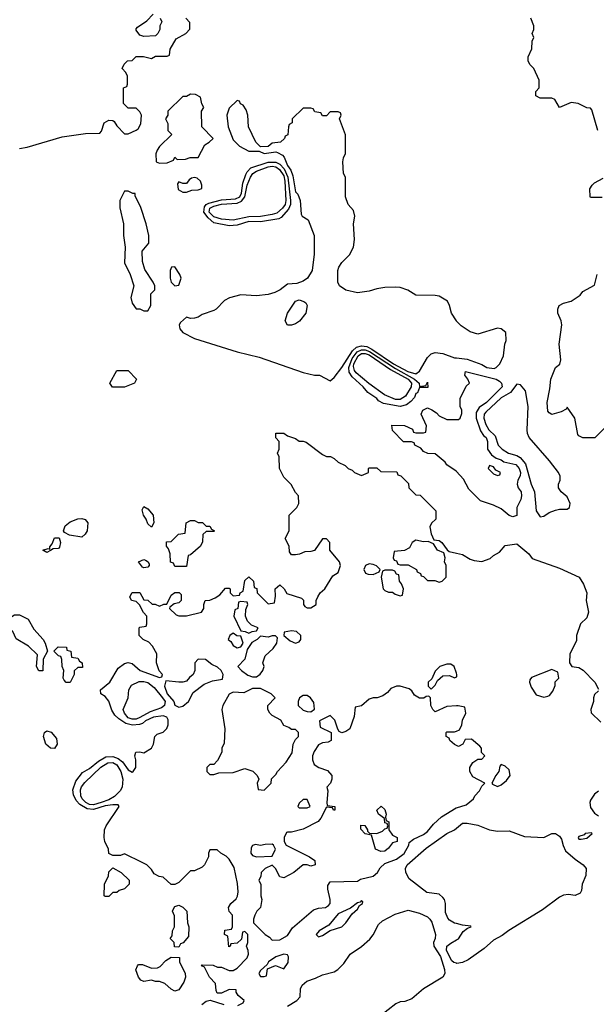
# Model space of a CAD drawing. Header units: inches. Extents: x 2792272 to 2951639, y 860504 to 1033803.
# Tile 18 of 209: x 2927751 to 2930719, y 892631 to 897701. Entities that reach past the tile are written whole.
import ezdxf

# ---------------------------------------------------------------- set-up
doc = ezdxf.new("R2010")
doc.units = ezdxf.units.IN
doc.header["$MEASUREMENT"] = 0
doc.layers.add('C9829', color=7, linetype='Continuous')
doc.layers.add('C9839', color=7, linetype='Continuous')

msp = doc.modelspace()

# ---------------------------------------------------------------- linework, layer by layer
at = {"layer": 'C9829', "color": 4}
for points, elevation in [([(2927750, 897038), (2927790, 897044.7), (2927970, 897097.3), (2928090, 897115.5), (2928163.1, 897116.9), (2928172.5, 897127.5), (2928185.2, 897170), (2928210, 897184.7), (2928230, 897182), (2928236.9, 897176.9), (2928250, 897154), (2928290, 897114), (2928310, 897114), (2928350, 897132), (2928360.4, 897139.6), (2928374.6, 897165.4), (2928378, 897210), (2928370, 897226), (2928350, 897246), (2928310, 897246), (2928286, 897270), (2928286, 897350), (2928302, 897358), (2928306, 897370), (2928306, 897410), (2928298, 897430), (2928278, 897450), (2928288.4, 897471.6), (2928306, 897490), (2928330, 897492), (2928350, 897511.3), (2928388.4, 897511.6), (2928430, 897502), (2928450, 897514), (2928510, 897514), (2928522, 897518), (2928526, 897550), (2928556.4, 897603.6), (2928606, 897630), (2928627.3, 897652.7), (2928627.3, 897687.3), (2928606, 897710)], 12), ([(2928474, 897710), (2928482, 897690), (2928472, 897670), (2928472, 897650), (2928462, 897630), (2928450, 897618), (2928390, 897615.3), (2928370, 897622), (2928350, 897648), (2928350, 897654), (2928356.4, 897663.6), (2928404.7, 897695.3), (2928438, 897730)], 12), ([(2930000, 896149), (2929999, 896150), (2929974, 896190), (2929964, 896230), (2929952.5, 896252.5), (2929910, 896277.2), (2929890, 896281.2), (2929790, 896282), (2929749.1, 896309.1), (2929710, 896322), (2929684.7, 896324.7), (2929630, 896322.7), (2929590, 896316), (2929550, 896302.7), (2929490, 896294), (2929430, 896308.7), (2929398, 896330), (2929388.7, 896350), (2929388.7, 896410), (2929393.6, 896426.4), (2929409.3, 896450.7), (2929448.7, 896490), (2929468.7, 896530), (2929474, 896570), (2929469.2, 896650), (2929476, 896690), (2929470, 896718), (2929442, 896750), (2929428, 896790), (2929428, 896890), (2929418, 896910), (2929415.3, 896970), (2929418, 896990), (2929428.4, 897011.6), (2929428.4, 897108.4), (2929398, 897190), (2929406, 897210), (2929402, 897222), (2929390, 897226), (2929350, 897226), (2929330, 897206), (2929310, 897206), (2929302, 897222), (2929270, 897226), (2929262, 897242), (2929250, 897246), (2929210, 897246), (2929154, 897190), (2929154, 897170), (2929138, 897162), (2929134, 897150), (2929131.3, 897108.7), (2929118, 897102), (2929114, 897090), (2929094, 897070), (2929050, 897066), (2929030, 897048), (2928990, 897046), (2928966, 897070), (2928928, 897150), (2928926, 897210), (2928916.4, 897236.4), (2928902, 897262), (2928887.3, 897267.3), (2928882, 897282), (2928870, 897286), (2928830, 897246), (2928818, 897210), (2928824.7, 897150), (2928850, 897082), (2928882, 897050), (2928930, 897024.7), (2928983.6, 897023.6), (2929010, 897012), (2929070, 897021), (2929078, 897018), (2929103.8, 897003.8), (2929112.7, 896992.7), (2929130, 896950.8), (2929147.2, 896927.2), (2929157.6, 896897.6), (2929170, 896814.8), (2929182.5, 896802.5), (2929194.8, 896770), (2929200.7, 896700.7), (2929204.7, 896690), (2929236, 896670), (2929266, 896590), (2929266.4, 896493.6), (2929256, 896410), (2929232, 896370), (2929210, 896355.3), (2929176.9, 896343.1), (2929130, 896339), (2929092, 896310), (2929063.5, 896296.5), (2929030, 896286), (2928970, 896279), (2928890, 896284), (2928831.1, 896268.9), (2928805.4, 896254.6), (2928762, 896210), (2928750, 896204), (2928690, 896184), (2928670, 896169.2), (2928650, 896164), (2928630, 896162), (2928610, 896168.7), (2928578, 896142), (2928571, 896130), (2928574.8, 896110), (2928591, 896090), (2928650, 896060.4), (2928870, 895990.4), (2928983.7, 895963.7), (2929210, 895884), (2929268.9, 895871.1), (2929294, 895870), (2929350, 895842), (2929370, 895858), (2929410, 895910.5), (2929464.4, 895995.6), (2929485.4, 896014.6), (2929510, 896022.5), (2929538.2, 896018.2), (2929564.6, 896004.6), (2929676.1, 895930), (2929749.1, 895890), (2929790, 895877.2), (2929810, 895892.2), (2929850, 895961.1), (2929870, 895980.3), (2929890, 895987.8), (2929930, 895982.3), (2929990, 895960.3), (2930000, 895959.3)], 12), ([(2930000, 895374.2), (2929997.2, 895377.2), (2929950, 895408.7), (2929942, 895422), (2929890, 895466), (2929852.7, 895467.3), (2929830, 895478), (2929815.3, 895495.3), (2929786, 895510), (2929782, 895522), (2929767.3, 895527.3), (2929727.3, 895527.3), (2929670, 895586), (2929667.3, 895612.7), (2929731.6, 895611.6), (2929772.7, 895592.7), (2929778, 895578), (2929790, 895574), (2929830, 895574), (2929842, 895578), (2929846, 895610), (2929818, 895670), (2929826, 895690), (2929850, 895702), (2929872.7, 895692.7), (2929896.9, 895676.9), (2929910, 895662), (2929950, 895642), (2930000, 895642)], 8), ([(2928874.6, 892625.4), (2928902, 892638), (2928906, 892650), (2928876.4, 892676.4), (2928866, 892694), (2928866, 892706), (2928830, 892708), (2928790, 892688), (2928768, 892688), (2928762, 892702), (2928759, 892739), (2928728, 892770), (2928702, 892822), (2928686, 892830), (2928690, 892834), (2928747.3, 892832.7), (2928770, 892822), (2928790, 892822), (2928830, 892804.7), (2928850, 892806), (2928870, 892818), (2928922, 892870), (2928928, 892890), (2928927.3, 892907.3), (2928918, 892930), (2928926, 892950), (2928926, 892990), (2928910, 893006), (2928898, 893002), (2928892.7, 892967.3), (2928870, 892946), (2928838, 892942), (2928834, 892930), (2928827.3, 892927.3), (2928822, 892982), (2928806, 892990), (2928807.3, 893012.7), (2928842, 893018), (2928846, 893030), (2928846, 893090), (2928828.4, 893108.4), (2928826, 893130), (2928838, 893150), (2928865.6, 893174.4), (2928872.7, 893187.3), (2928876, 893210), (2928872.5, 893252.5), (2928855.5, 893335.5), (2928830, 893378), (2928814.6, 893394.6), (2928786, 893410), (2928767.3, 893427.3), (2928730, 893426), (2928722, 893410), (2928722, 893390), (2928702, 893350), (2928690, 893338), (2928650, 893318), (2928630, 893318), (2928570, 893258), (2928550, 893248.7), (2928530, 893248), (2928490, 893286), (2928468.4, 893288.4), (2928443.1, 893303.1), (2928430, 893326), (2928406, 893350), (2928382, 893362), (2928290, 893406), (2928270, 893398), (2928230, 893398), (2928210, 893408), (2928208.7, 893430), (2928189.4, 893469.4), (2928185.2, 893490), (2928187, 893530), (2928195.1, 893550), (2928262, 893650), (2928258, 893658), (2928230, 893658.9), (2928190, 893652.5), (2928130, 893633.6), (2928097.9, 893637.9), (2928060.2, 893660.2), (2928040.8, 893680.8), (2928027, 893710), (2928024.2, 893735.8), (2928039.7, 893780.3), (2928074.5, 893825.5), (2928110, 893845.7), (2928156.1, 893883.9), (2928194.7, 893905.3), (2928230, 893907.7), (2928257.7, 893897.7), (2928279.3, 893879.3), (2928310, 893838), (2928330, 893826.8), (2928335.3, 893830), (2928349.2, 893850.8), (2928349.3, 893889.3), (2928344, 893910), (2928348, 893930), (2928368.7, 893931.3), (2928390, 893926), (2928428.7, 893950), (2928439, 893970), (2928446, 894010), (2928458, 894022), (2928490, 894032), (2928508.9, 894051.1), (2928515.3, 894070), (2928515.3, 894095.3), (2928508.7, 894110), (2928490, 894117), (2928438.8, 894110), (2928399.1, 894090), (2928383.4, 894076.6), (2928367.7, 894072.3), (2928332.2, 894067.8), (2928297.2, 894077.2), (2928261, 894101), (2928240.6, 894120.6), (2928224.9, 894144.9), (2928210, 894192.3), (2928190, 894216), (2928168, 894230), (2928166, 894250), (2928215.1, 894290), (2928257.8, 894362.2), (2928290, 894385.3), (2928310, 894390.6), (2928330, 894386), (2928371, 894350), (2928470, 894314), (2928482, 894318), (2928486, 894330), (2928468.7, 894348.7), (2928455.3, 894390), (2928456.4, 894436.4), (2928435.3, 894475.3), (2928415.3, 894495.3), (2928386, 894510), (2928366, 894530), (2928366, 894570), (2928370, 894574), (2928402, 894578), (2928406, 894590), (2928406, 894630), (2928388.4, 894648.4), (2928368.4, 894688.4), (2928350, 894706), (2928326, 894710), (2928318, 894730), (2928329, 894751), (2928370, 894752), (2928390, 894714), (2928410, 894712), (2928432, 894692), (2928448, 894692), (2928470, 894682), (2928492, 894692), (2928508, 894692), (2928530, 894738), (2928550, 894751.3), (2928571.6, 894751.6), (2928582, 894742), (2928582, 894710), (2928570, 894698), (2928546, 894694), (2928523.6, 894676.4), (2928522, 894670), (2928556.9, 894636.9), (2928570, 894631.3), (2928610, 894632), (2928686, 894650), (2928698, 894670), (2928698, 894690), (2928706, 894710), (2928730, 894712), (2928756.4, 894723.6), (2928780.4, 894739.6), (2928810, 894774), (2928830, 894774), (2928834, 894770), (2928834, 894750), (2928850, 894734), (2928882, 894738), (2928886, 894750), (2928902, 894758), (2928910, 894814), (2928930, 894832), (2928954, 894810), (2928958, 894778), (2928971.6, 894771.6), (2928974, 894750), (2929030, 894694), (2929062, 894698), (2929067.3, 894732.7), (2929066, 894770), (2929090, 894792), (2929112, 894770), (2929126, 894746), (2929202, 894722), (2929211.6, 894711.6), (2929212, 894690), (2929219.6, 894679.6), (2929230, 894672), (2929250, 894672), (2929278, 894690), (2929278, 894710), (2929286, 894730), (2929298, 894750), (2929322, 894770), (2929362.7, 894837.3), (2929390, 894854), (2929402, 894890), (2929398, 894910), (2929348, 894970), (2929348, 895010), (2929330, 895028), (2929310, 895028), (2929268.4, 894968.4), (2929250, 894962), (2929219.6, 894960.4), (2929191.6, 894948.4), (2929170, 894946), (2929150, 894946), (2929140.4, 894960.4), (2929138, 894990), (2929118, 895030), (2929138, 895070), (2929138, 895150), (2929178, 895190), (2929188, 895210), (2929186, 895250), (2929170, 895266), (2929148.4, 895308.4), (2929110, 895346), (2929088, 895390), (2929086, 895450), (2929078, 895470), (2929086, 895490), (2929086, 895530), (2929068.7, 895548.7), (2929070, 895572), (2929110, 895571.3), (2929130, 895558), (2929170, 895544.7), (2929190, 895531), (2929210, 895531), (2929225.5, 895525.5), (2929310, 895462), (2929330, 895452), (2929351.6, 895451.6), (2929370, 895442), (2929390, 895422), (2929426, 895406), (2929442, 895390), (2929462, 895382), (2929474, 895370), (2929510, 895354), (2929546, 895370), (2929546, 895390), (2929550, 895394), (2929590, 895394), (2929610, 895374), (2929692.7, 895372.7), (2929698, 895358), (2929712.7, 895352.7), (2929752.7, 895312.7), (2929754, 895290), (2929790, 895254), (2929812.7, 895252.7), (2929892.7, 895172.7), (2929894, 895130), (2929871.6, 895108.4), (2929862, 895090), (2929870, 895054), (2929883.6, 895023.6), (2929910, 895018.8), (2929924.7, 895010), (2929950.8, 894970.8), (2929962, 894962), (2930000, 894954.2)], 8), ([(2930000, 894335.7), (2929988, 894370), (2929970, 894382), (2929950, 894382), (2929914, 894370), (2929890, 894346), (2929872.7, 894307.3), (2929854, 894290), (2929854, 894270), (2929870, 894254), (2929890, 894274), (2929902, 894298), (2929930, 894322), (2929963.6, 894323.6), (2929990, 894312), (2930000, 894317)], 8), ([(2930000, 894167.8), (2929950, 894164), (2929890, 894138), (2929878, 894150), (2929868, 894170), (2929866, 894210), (2929858, 894218), (2929843.6, 894216.4), (2929832, 894208), (2929810, 894208), (2929783.1, 894223.1), (2929770, 894246), (2929756.4, 894256.4), (2929710, 894268.7), (2929690, 894268.7), (2929662, 894258), (2929643.6, 894236.4), (2929619.6, 894220.4), (2929591.1, 894208.9), (2929570, 894208.7), (2929550, 894202), (2929510, 894168), (2929478, 894162), (2929472.7, 894112.7), (2929451.3, 894050), (2929430, 894035.3), (2929408.7, 894028.7), (2929396.4, 894036.4), (2929388, 894048), (2929373.6, 894093.6), (2929350, 894118), (2929294, 894090), (2929298, 894058), (2929354, 894030), (2929354, 893990), (2929339.6, 893980.4), (2929310, 893978), (2929290, 893968), (2929266.8, 893933.2), (2929258, 893910), (2929258, 893890), (2929266.8, 893866.8), (2929290.9, 893850.9), (2929335.3, 893835.3), (2929358, 893810), (2929358, 893790), (2929351.3, 893770), (2929332, 893750), (2929338, 893730), (2929332, 893670), (2929334, 893654), (2929374, 893650), (2929374, 893630), (2929366, 893630), (2929362, 893642), (2929330, 893646), (2929301, 893590), (2929287.1, 893572.9), (2929210, 893533.2), (2929150, 893518), (2929130, 893518), (2929124.7, 893515.3), (2929112, 893490), (2929112, 893470), (2929122, 893450), (2929242, 893390), (2929270, 893371.3), (2929272, 893350), (2929250, 893342), (2929230, 893348.7), (2929210, 893348.7), (2929162, 893310), (2929110, 893282), (2929090, 893288), (2929068, 893330), (2929050, 893348), (2929014, 893330), (2928994, 893310), (2928992, 893290), (2928982, 893270), (2928991.6, 893248.4), (2928992, 893190), (2928998, 893170), (2928991.3, 893130), (2928972, 893110), (2928962, 893090), (2928954, 893070), (2928954, 893050), (2929014, 892990), (2929036.9, 892976.9), (2929050, 892962), (2929090, 892962.8), (2929130, 892986), (2929155.1, 893024.9), (2929263.2, 893116.8), (2929290, 893126), (2929326, 893130), (2929340.2, 893139.8), (2929348.7, 893150), (2929349, 893170), (2929336.4, 893223.6), (2929336.4, 893243.6), (2929350, 893262), (2929490, 893266), (2929505.2, 893274.8), (2929570, 893290.8), (2929593.2, 893310), (2929607, 893333), (2929630, 893356), (2929690, 893378.8), (2929730, 893407.3), (2929754, 893450), (2929756.4, 893463.6), (2929779, 893481), (2929830, 893506), (2929850, 893521), (2929880.9, 893559.1), (2929923.2, 893596.8), (2929998, 893642), (2930000, 893642.6)], 8), ([(2930000, 893963.1), (2929988.9, 893968.9), (2929966, 893990), (2929962, 894002), (2929946, 894010), (2929946, 894030), (2929950, 894034), (2929990, 894034), (2930000, 894038.2)], 8), ([(2930000, 893046.6), (2929990, 893049.4), (2929963.9, 893063.9), (2929954.7, 893074.7), (2929943.9, 893103.9), (2929943.1, 893150), (2929938.3, 893170), (2929930, 893181.6), (2929910, 893198.7), (2929847.3, 893207.3), (2929756.4, 893276.4), (2929738.8, 893310), (2929737.4, 893330), (2929746.2, 893350), (2929844.3, 893435.7), (2929949.8, 893510.2), (2929990, 893530.3), (2930000, 893538.5)], 4), ([(2929130, 892620.7), (2929176.9, 892650), (2929195.4, 892670), (2929197.2, 892710), (2929204.8, 892730), (2929229.1, 892750.9), (2929274.3, 892765.7), (2929310, 892783.2), (2929370, 892798.8), (2929388.2, 892810), (2929419, 892841), (2929452.4, 892890), (2929510.4, 892929.6), (2929553.4, 892966.6), (2929571.4, 892988.6), (2929598.7, 893041.3), (2929619.1, 893060.9), (2929684.7, 893095.3), (2929750, 893116.2), (2929810, 893099.7), (2929850, 893080.7), (2929862.8, 893070), (2929873.2, 893053.2), (2929892.3, 892990), (2929890.2, 892970), (2929881.6, 892950), (2929882.2, 892930), (2929916.6, 892876.6), (2929937.6, 892810), (2929939.1, 892790), (2929928.9, 892770), (2929830.3, 892710), (2929770, 892659.3), (2929733.8, 892646.2), (2929710, 892643.5), (2929687.2, 892632.8), (2929607.7, 892572.3)], 4), ([(2930000, 892842.5), (2929985.9, 892845.9), (2929975.3, 892855.3), (2929947.5, 892907.5), (2929949.7, 892930), (2929970, 892946.3), (2930000, 892962.4)], 4), ([(2928688.7, 892630), (2928710, 892646.8), (2928732, 892652), (2928802, 892630)], 8)]:
    msp.add_lwpolyline(points, dxfattribs=dict(at, elevation=elevation))
for points, elevation in [([(2928630, 897318), (2928610, 897306), (2928590, 897306), (2928514, 897230), (2928514, 897210), (2928502, 897190), (2928512.7, 897167.3), (2928514, 897130), (2928534, 897110), (2928470, 897048), (2928458, 897030), (2928452, 897010), (2928454, 896970), (2928470, 896962), (2928510, 896964.7), (2928542, 896978), (2928550, 896994), (2928562, 896982), (2928603.6, 896983.6), (2928628, 896992), (2928670, 896992), (2928703.1, 897056.9), (2928726, 897070), (2928746, 897090), (2928688, 897150), (2928686, 897230), (2928698, 897250), (2928688.4, 897268.4), (2928682, 897302), (2928656.4, 897316.4)], 12), ([(2928990, 896660.7), (2928930, 896661.7), (2928870, 896642.8), (2928830, 896639.8), (2928750, 896654.8), (2928720.5, 896680.5), (2928698, 896710), (2928701.5, 896738.5), (2928710.4, 896749.6), (2928723.8, 896756.2), (2928790, 896774), (2928861.5, 896778.5), (2928884.1, 896790), (2928892.4, 896807.6), (2928900.3, 896859.7), (2928915.6, 896904.4), (2928921.9, 896918.1), (2928941.6, 896938.4), (2929030, 896966.9), (2929070, 896967.8), (2929090, 896957.1), (2929112.5, 896932.5), (2929131.8, 896890), (2929145.4, 896770), (2929144.6, 896750), (2929134.3, 896725.7), (2929096.6, 896683.4), (2929084.3, 896675.7)], 8), ([(2928850, 896669.2), (2928790, 896673.7), (2928750, 896686.2), (2928726.4, 896710), (2928729, 896730), (2928750, 896741.4), (2928790, 896752.2), (2928870, 896756.4), (2928893, 896767), (2928909.9, 896790), (2928922.6, 896850), (2928939.2, 896890), (2928951.5, 896908.5), (2928970, 896921.6), (2929030, 896944.3), (2929050, 896946.8), (2929070, 896944.1), (2929088.4, 896930), (2929110, 896896.9), (2929115.7, 896870), (2929121.6, 896770), (2929117.5, 896750), (2929103.2, 896730), (2929074.5, 896705.5), (2929050, 896697.7), (2928990, 896688.6), (2928930, 896686)], 4), ([(2928650, 896889), (2928635.3, 896884.7), (2928623.5, 896876.5), (2928610, 896858), (2928590, 896858), (2928570, 896866), (2928563.6, 896856.4), (2928566.4, 896826.4), (2928590, 896814), (2928610, 896814), (2928636.4, 896823.6), (2928670, 896824.7), (2928688, 896832), (2928688.7, 896850), (2928682, 896870), (2928664.7, 896884.7)], 12), ([(2928310, 896818), (2928290, 896818), (2928266, 896770), (2928266.8, 896733.2), (2928284.9, 896650), (2928285.5, 896590), (2928294, 896530), (2928290.8, 896450), (2928318.8, 896390), (2928338, 896330), (2928322.8, 896270), (2928330, 896242), (2928350, 896212), (2928370, 896212), (2928390, 896202), (2928410, 896202), (2928426, 896230), (2928426, 896290), (2928446, 896310), (2928446, 896330), (2928438, 896350), (2928394.6, 896414.6), (2928383.1, 896456.9), (2928382, 896510), (2928415.3, 896550), (2928415.3, 896590), (2928402, 896650), (2928374.6, 896734.6), (2928346, 896794), (2928346, 896806), (2928334, 896806)], 12), ([(2928550, 896428), (2928532.7, 896427.3), (2928526, 896410), (2928524.7, 896370), (2928531.3, 896350), (2928550, 896331.3), (2928570, 896334), (2928582, 896370), (2928575.3, 896390)], 12), ([(2929130, 896128), (2929118, 896150), (2929129.2, 896190), (2929170, 896252), (2929190, 896258), (2929214, 896250), (2929223.6, 896243.6), (2929231.3, 896230), (2929224.7, 896190), (2929190.6, 896149.4), (2929170, 896135.3), (2929150, 896128.7)], 12), ([(2929810, 895812), (2929842, 895818), (2929850, 895834), (2929852.7, 895807.3), (2929810, 895808), (2929799.3, 895780.7), (2929790, 895776), (2929783.8, 895756.2), (2929765.3, 895734.7), (2929742.6, 895717.4), (2929710, 895709.4), (2929624.5, 895724.5), (2929598.4, 895738.4), (2929589, 895750), (2929542.4, 895782.4), (2929519.6, 895810), (2929462.1, 895862.1), (2929446.4, 895886.4), (2929445.9, 895910), (2929463.3, 895956.7), (2929489, 895991), (2929510, 896001.6), (2929530, 896000.9), (2929552.4, 895992.4), (2929684.8, 895904.8), (2929783.2, 895850), (2929807.2, 895830)], 8), ([(2929710, 895745.4), (2929685.6, 895745.6), (2929628.8, 895768.8), (2929548, 895828), (2929482.8, 895882.8), (2929474.8, 895894.8), (2929470, 895916), (2929471.8, 895930), (2929492.8, 895970), (2929510, 895982.5), (2929530, 895983.1), (2929550, 895975.9), (2929660.5, 895900.5), (2929750.9, 895850), (2929768, 895830), (2929767.1, 895810), (2929736.8, 895763.2)], 4), ([(2928229.2, 895809.2), (2928215.3, 895830), (2928250, 895894), (2928310, 895894), (2928352, 895850), (2928342, 895830), (2928290, 895809.4)], 8), ([(2928430, 895088), (2928410, 895106), (2928402, 895130), (2928388.7, 895150), (2928382, 895178), (2928390, 895194), (2928410, 895182), (2928438, 895150), (2928442, 895110)], 8), ([(2928070, 895037.2), (2928006.5, 895046.5), (2927980.7, 895060.7), (2927976, 895070), (2927985.1, 895094.9), (2928010, 895116.3), (2928049.6, 895130.4), (2928070, 895133), (2928088.2, 895128.2), (2928102, 895110), (2928098, 895070), (2928088.3, 895051.7)], 8), ([(2928710, 895094), (2928730, 895094), (2928738, 895078), (2928754, 895070), (2928750, 895066), (2928710, 895066), (2928694, 895050), (2928692.7, 895012.7), (2928682, 894990), (2928630, 894946), (2928618, 894942), (2928610, 894886), (2928550, 894886), (2928542, 894902), (2928527.3, 894907.3), (2928526, 894950), (2928516.4, 894976.4), (2928506, 894990), (2928507.3, 895012.7), (2928530, 895014), (2928568.4, 895051.6), (2928602, 895058), (2928608, 895110), (2928630, 895122), (2928650, 895122), (2928670, 895112), (2928691.6, 895111.6)], 8), ([(2927890, 894958), (2927869.2, 894970), (2927898, 894978), (2927906, 894974), (2927906, 894986), (2927918, 895002), (2927930, 895034), (2927954, 895034), (2927960.5, 895010), (2927955.3, 894984.7), (2927950, 894978), (2927923.6, 894976.4), (2927910, 894968)], 8), ([(2929790, 895022), (2929772, 895010), (2929758, 894982), (2929732.7, 894967.3), (2929678, 894962), (2929674, 894930), (2929678, 894918), (2929690, 894914), (2929698, 894898), (2929710, 894894), (2929750, 894894), (2929794, 894870), (2929798, 894858), (2929814, 894850), (2929818, 894838), (2929830, 894834), (2929850, 894814), (2929887.3, 894812.7), (2929910, 894804.7), (2929926, 894810), (2929946, 894830), (2929946, 894890), (2929938, 894910), (2929942, 894930), (2929935.3, 894955.3), (2929902, 894970), (2929882, 895002), (2929854.6, 895014.6), (2929830, 895013.2)], 8), ([(2928390, 894878), (2928382.4, 894882.4), (2928362, 894910), (2928390, 894922), (2928398.8, 894918.8), (2928412, 894910), (2928416.9, 894896.9), (2928418, 894890), (2928410, 894882)], 8), ([(2929550, 894899), (2929532, 894890), (2929522, 894870), (2929531.6, 894851.6), (2929545.4, 894845.4), (2929570, 894844.7), (2929602, 894858), (2929606, 894870), (2929588.4, 894888.4), (2929570, 894895.3)], 8), ([(2929670, 894866), (2929630, 894866), (2929618, 894862), (2929612, 894830), (2929622, 894770), (2929630, 894762), (2929650, 894754), (2929670, 894754), (2929683.6, 894743.6), (2929710, 894734), (2929722, 894738), (2929726, 894770), (2929716.4, 894796.4), (2929706, 894810), (2929702, 894842), (2929690, 894846), (2929682, 894862)], 8), ([(2928890, 894706), (2928878, 894702), (2928874, 894670), (2928858, 894662), (2928854, 894630), (2928890, 894554), (2928911.6, 894551.6), (2928930, 894542), (2928948.4, 894551.6), (2928970, 894554), (2928978, 894570), (2928944, 894584), (2928924, 894604), (2928914, 894630), (2928915.3, 894664.7), (2928926, 894690), (2928922, 894702)], 8), ([(2927850, 894348), (2927838, 894370), (2927842, 894430), (2927795.6, 894475.6), (2927732.5, 894512.5), (2927716, 894550), (2927693.8, 894573.8), (2927689.6, 894590), (2927696.2, 894610), (2927710, 894627.7), (2927723.6, 894636.4), (2927750, 894637.3), (2927794.6, 894614.6), (2927823.7, 894563.7), (2927870.8, 894510), (2927881, 894490), (2927894, 894450), (2927871.6, 894408.4), (2927870, 894348.7)], 8), ([(2929150, 894554.5), (2929112, 894548), (2929111.3, 894530), (2929142.5, 894502.5), (2929170, 894491), (2929190, 894498), (2929199, 894510), (2929199, 894530), (2929175.3, 894550)], 8), ([(2928850, 894542), (2928832, 894530), (2928824.7, 894510), (2928838.5, 894498.5), (2928850, 894478), (2928870, 894466), (2928888.9, 894471.1), (2928902, 894490), (2928890, 894526), (2928869, 894529)], 8), ([(2929050, 894528.7), (2929030, 894522), (2928990, 894526), (2928974, 894510), (2928945.4, 894494.6), (2928922, 894458), (2928910, 894408), (2928874, 894370), (2928892, 894350), (2928926, 894326), (2928950, 894318), (2928970, 894318), (2928989.1, 894330.9), (2929002, 894350), (2929008.7, 894370), (2929002, 894390), (2929014.6, 894425.4), (2929056.5, 894463.5), (2929075.3, 894490), (2929078, 894518), (2929068, 894528)], 8), ([(2928010, 894288), (2927990, 894288.7), (2927980.2, 894300.2), (2927975.3, 894310), (2927978, 894350), (2927968.7, 894370), (2927967.3, 894407.3), (2927962, 894422), (2927950, 894426), (2927926, 894450), (2927948.4, 894471.6), (2927990.9, 894470.9), (2927994, 894454), (2928014, 894450), (2928018, 894418), (2928050, 894414), (2928058, 894398), (2928072, 894390), (2928074, 894366), (2928050, 894366), (2928032, 894348), (2928031.3, 894330)], 8), ([(2928670, 894408), (2928652, 894390), (2928652, 894350), (2928644.7, 894330), (2928625.2, 894314.8), (2928610, 894295.3), (2928590.9, 894289.1), (2928570.9, 894289.1), (2928503.6, 894296.4), (2928496, 894270), (2928510.5, 894230), (2928543.8, 894190), (2928550, 894171.3), (2928570, 894161), (2928590, 894166.8), (2928619, 894190), (2928643.7, 894236.3), (2928700.2, 894279.8), (2928743.1, 894296.9), (2928794.6, 894305.4), (2928798, 894330), (2928788, 894350), (2928770, 894368), (2928740.2, 894380.2), (2928707.3, 894407.3)], 8), ([(2928330, 894098.8), (2928310, 894106.6), (2928289.8, 894130), (2928283.5, 894150), (2928309.5, 894210), (2928313, 894250), (2928325.7, 894274.3), (2928366.1, 894293.9), (2928390, 894293.5), (2928410, 894287.6), (2928442.2, 894262.2), (2928485.8, 894210), (2928499, 894190), (2928498.1, 894181.9), (2928496.2, 894170), (2928481.6, 894158.4), (2928422.8, 894137.2), (2928370, 894108.4), (2928350, 894099.9)], 4), ([(2928990, 894258), (2928950, 894258), (2928905.4, 894234.6), (2928850, 894239), (2928830, 894228), (2928796, 894170), (2928791, 894150), (2928806.8, 894050), (2928803.6, 893976.4), (2928792, 893950), (2928791.3, 893930), (2928770, 893886), (2928750, 893866), (2928730, 893866), (2928714, 893850), (2928714, 893830), (2928730, 893814), (2928750, 893814), (2928776.4, 893823.6), (2928850, 893824.7), (2928910, 893844.7), (2928950.9, 893830.9), (2928974, 893810), (2928982, 893790), (2928974, 893770), (2928978, 893738), (2929010, 893734), (2929046, 893770), (2929047.3, 893792.7), (2929070, 893814), (2929078, 893830), (2929122, 893878), (2929153.6, 893926.4), (2929158, 893970), (2929170, 893994), (2929186, 894010), (2929186, 894030), (2929170, 894046), (2929150, 894046), (2929136.4, 894056.4), (2929110, 894066), (2929094.6, 894094.6), (2929050, 894118), (2929038, 894130), (2929028.7, 894150), (2929028.7, 894170), (2929066, 894210), (2929046, 894230)], 8), ([(2929230, 894222), (2929210, 894222), (2929191, 894209), (2929184.7, 894190), (2929184.7, 894170), (2929210, 894146), (2929230, 894138.8), (2929250, 894138), (2929268.7, 894151.3), (2929264.7, 894184.7), (2929248, 894210)], 8), ([(2927930, 893949.2), (2927909.6, 893949.6), (2927885.6, 893970), (2927872.7, 894010), (2927879, 894030), (2927890, 894038.8), (2927913, 894033), (2927939.9, 893999.9), (2927944, 893970)], 8), ([(2928130, 893658.1), (2928110, 893659.9), (2928090.9, 893670), (2928072.2, 893690), (2928065.2, 893705.2), (2928063.8, 893736.2), (2928068.8, 893751.2), (2928086.1, 893773.9), (2928168.4, 893851.6), (2928205.2, 893874.8), (2928230, 893876.6), (2928250, 893864.7), (2928271.8, 893830), (2928282.3, 893790), (2928278.4, 893750), (2928267.2, 893730), (2928238.4, 893701.6), (2928210, 893684.5), (2928170, 893669.9)], 4), ([(2929230, 893686), (2929210, 893686), (2929190, 893666), (2929182, 893650), (2929190, 893642), (2929230, 893642), (2929246, 893650)], 8), ([(2929610, 893417.2), (2929582, 893430), (2929562, 893502), (2929529.1, 893509.1), (2929507.3, 893532.7), (2929507.3, 893552.7), (2929528, 893552), (2929542, 893530), (2929542, 893522), (2929552, 893512), (2929590, 893511), (2929618, 893522), (2929630, 893534), (2929642, 893538), (2929646, 893550), (2929642, 893562), (2929630, 893566), (2929628.4, 893588.4), (2929598, 893610), (2929588.7, 893630), (2929611.1, 893651.1), (2929630, 893634), (2929638, 893610), (2929634, 893594), (2929638, 893578), (2929652, 893570), (2929652, 893530), (2929670, 893502), (2929694, 893490), (2929694, 893470), (2929670, 893462), (2929650, 893435.3), (2929630, 893419)], 8), ([(2929050, 893455.3), (2929014.6, 893454.6), (2928990, 893448.7), (2928965.4, 893454.6), (2928950, 893448), (2928942.8, 893437.2), (2928941, 893410), (2928950, 893398), (2928970, 893391.3), (2929050, 893394), (2929068, 893430), (2929058, 893450)], 8), ([(2928190, 893186), (2928186, 893190), (2928188, 893250), (2928207.3, 893292.7), (2928210, 893314), (2928230, 893334), (2928274, 893310), (2928314, 893270), (2928314, 893250), (2928290, 893226), (2928263.6, 893216.4), (2928250, 893206), (2928230, 893206), (2928210, 893186)], 8), ([(2928570, 892926), (2928547.3, 892927.3), (2928546, 892950), (2928526, 892970), (2928536.4, 892983.6), (2928538, 893010), (2928548, 893030), (2928547.3, 893087.3), (2928538, 893110), (2928540.4, 893119.6), (2928550, 893134), (2928570, 893142), (2928590.9, 893130.9), (2928611.3, 893110), (2928614, 893050), (2928622, 893030), (2928619.6, 892980.4), (2928592.7, 892947.3), (2928578, 892942)], 8), ([(2929510, 893166), (2929503.6, 893156.4), (2929490, 893154), (2929454.4, 893125.6), (2929390, 893097.2), (2929342, 893038), (2929292, 893010), (2929278, 892990), (2929290, 892978), (2929310, 892986), (2929348.4, 893011.6), (2929410, 893030.7), (2929429.3, 893050), (2929462.9, 893097.1), (2929490, 893121), (2929500.2, 893139.8), (2929515.3, 893150), (2929518, 893158)], 8), ([(2928550, 892698), (2928530, 892708.7), (2928498, 892738), (2928470, 892748.7), (2928450, 892748.7), (2928430, 892755.3), (2928390, 892749), (2928374.6, 892754.6), (2928362, 892770), (2928348.9, 892808.9), (2928358, 892830), (2928363.1, 892836.9), (2928383.1, 892836.9), (2928430, 892818), (2928460.4, 892819.6), (2928474.6, 892825.4), (2928503.1, 892856.9), (2928530, 892874), (2928572.7, 892872.7), (2928574, 892850), (2928602, 892790), (2928604.7, 892770), (2928595.3, 892744.7), (2928570, 892706)], 8), ([(2929110, 892888.7), (2929070, 892875.3), (2929032, 892850), (2929024.7, 892835.3), (2928990, 892806), (2928982, 892790), (2928990, 892774), (2929010, 892774), (2929022, 892778), (2929026, 892814), (2929068.4, 892831.6), (2929110, 892814), (2929133.2, 892846.8), (2929135.3, 892875.3), (2929130, 892886)], 8)]:
    msp.add_lwpolyline(points, close=True, dxfattribs=dict(at, elevation=elevation))
at = {"layer": 'C9839', "color": 4}
for points, elevation in [([(2930728, 897130), (2930696.4, 897236.4), (2930690, 897246), (2930670, 897248), (2930626, 897270), (2930590, 897275.3), (2930530, 897248.7), (2930506, 897290), (2930490, 897298), (2930430, 897298), (2930408, 897310), (2930408.4, 897331.6), (2930426, 897350), (2930426, 897390), (2930398, 897450), (2930378, 897470), (2930368, 897490), (2930368, 897510), (2930388.4, 897551.6), (2930388.7, 897590), (2930398, 897610), (2930388.7, 897630), (2930398, 897650), (2930398, 897670), (2930382, 897710)], 8), ([(2930750, 896786), (2930690, 896786), (2930688, 896790), (2930686, 896830), (2930698, 896850), (2930710, 896862), (2930754.6, 896885.4)], 8), ([(2930770, 895606), (2930711.6, 895548.4), (2930650, 895548), (2930630, 895558), (2930625.2, 895565.2), (2930609.1, 895649.1), (2930570, 895706), (2930563.6, 895696.4), (2930538, 895682), (2930490, 895668.7), (2930476.4, 895676.4), (2930470, 895686), (2930466, 895730), (2930480.4, 895799.6), (2930485.2, 895850), (2930509, 895910), (2930532.5, 895927.5), (2930537.2, 895950), (2930528.7, 896030), (2930541.2, 896130), (2930539, 896150), (2930522, 896190), (2930522, 896210), (2930528.7, 896230), (2930550, 896242), (2930590, 896252), (2930637.2, 896282.8), (2930650, 896302), (2930710, 896334), (2930724, 896390)], 8), ([(2930000, 895959.3), (2930054, 895954), (2930130, 895924.9), (2930156, 895910), (2930194, 895906), (2930204, 895910), (2930222, 895930), (2930242, 895970), (2930249.2, 896030), (2930256, 896050), (2930254, 896090), (2930230, 896109), (2930210, 896112.7), (2930110, 896081.2), (2930070, 896093.2), (2930024.5, 896124.5), (2930000, 896149)], 12), ([(2930000, 895642), (2930010, 895642), (2930018, 895650), (2930027.3, 895672.7), (2930028, 895690), (2930018, 895710), (2930018, 895750), (2930050, 895814), (2930066, 895830), (2930058, 895850), (2930042, 895870), (2930046, 895890), (2930204.7, 895850), (2930220.6, 895840.6), (2930232.2, 895830), (2930234, 895810), (2930154.9, 895730), (2930115.8, 895704.2), (2930101.4, 895678.6), (2930101.1, 895650), (2930123.4, 895583.4), (2930139.5, 895559.5), (2930153.1, 895550), (2930159.5, 895530), (2930159.1, 895490), (2930180.4, 895460.4), (2930203.5, 895443.5), (2930230, 895434.4), (2930244.1, 895424.1), (2930306, 895410), (2930322, 895390), (2930328.4, 895370), (2930328, 895352), (2930316, 895330), (2930311.3, 895310), (2930318, 895290), (2930333.4, 895270), (2930334.8, 895250), (2930330.8, 895230), (2930311, 895190), (2930310, 895148), (2930290, 895142), (2930270, 895148.7), (2930230, 895182), (2930190, 895201.2), (2930124, 895224), (2930063.2, 895283.2), (2930036, 895336), (2930000, 895374.2)], 8), ([(2930000, 894954.2), (2930030, 894948), (2930070, 894922.8), (2930090, 894916), (2930130, 894911.3), (2930173.6, 894926.4), (2930190, 894942), (2930220.4, 894959.6), (2930250, 894994), (2930310, 895002), (2930371.3, 894950), (2930390, 894926), (2930530, 894877.3), (2930630.6, 894830.6), (2930654.4, 894794.4), (2930670.4, 894750.4), (2930666.8, 894710), (2930678.8, 894650), (2930670, 894622), (2930638, 894590), (2930618, 894530), (2930616.9, 894503.1), (2930583.6, 894436.4), (2930582, 894390), (2930594, 894370), (2930630, 894364.7), (2930651.1, 894351.1), (2930712, 894290), (2930730, 894254)], 8), ([(2930000, 894317), (2930002, 894318), (2930002, 894330), (2930000, 894335.7)], 8), ([(2930730, 894246), (2930710, 894226), (2930704.7, 894210), (2930704.7, 894190), (2930692, 894150), (2930692.7, 894132.7), (2930743.6, 894083.6)], 8), ([(2930000, 894038.2), (2930015.3, 894044.7), (2930028, 894070), (2930030, 894094), (2930048, 894130), (2930042, 894162), (2930008.4, 894168.4), (2930000, 894167.8)], 8), ([(2930000, 893642.6), (2930050, 893658), (2930088, 893690), (2930094.6, 893705.4), (2930118, 893730), (2930130, 893754), (2930146, 893770), (2930083.1, 893803.1), (2930068.7, 893830), (2930068.7, 893850), (2930083.1, 893876.9), (2930110, 893894), (2930130, 893894), (2930146, 893910), (2930128, 893928), (2930128, 893950), (2930120.4, 893960.4), (2930076.4, 893996.4), (2930044.7, 893995.3), (2930032, 893970), (2930010, 893958), (2930000, 893963.1)], 8), ([(2930730, 893729.2), (2930710, 893713.2), (2930690, 893682), (2930686, 893670), (2930690, 893644.7), (2930710, 893616), (2930730, 893601)], 8), ([(2930000, 893538.5), (2930030, 893563.2), (2930055.3, 893564.7), (2930110, 893554.2), (2930170, 893530.2), (2930210, 893522.3), (2930270, 893525.2), (2930350, 893495.8), (2930450, 893490.3), (2930490, 893510.4), (2930510, 893510.4), (2930530, 893497.6), (2930540.9, 893480.9), (2930548.8, 893448.8), (2930561.7, 893421.7), (2930610, 893378.8), (2930651.8, 893350), (2930667.1, 893330), (2930665.7, 893294.3), (2930646.3, 893250), (2930643.1, 893216.9), (2930637.2, 893202.8), (2930610, 893191.3), (2930577, 893197), (2930550, 893193.8), (2930530, 893183.1), (2930442.6, 893117.4), (2930268.9, 893011.1), (2930235, 892985), (2930190, 892961.5), (2930141.7, 892918.3), (2930059.7, 892860.3), (2930030, 892846.3), (2930002, 892842), (2930000, 892842.5)], 4), ([(2930000, 892962.4), (2930010, 892967.7), (2930033.8, 893006.2), (2930056.5, 893023.5), (2930075.3, 893030), (2930073.6, 893033.6), (2930030, 893038), (2930000, 893046.6)], 4)]:
    msp.add_lwpolyline(points, dxfattribs=dict(at, elevation=elevation))
for points, elevation in [([(2930310, 895824), (2930278, 895782), (2930230, 895753.6), (2930150, 895680.4), (2930142, 895670), (2930139.7, 895650), (2930150, 895617.1), (2930166.7, 895590), (2930198.3, 895558.3), (2930214.4, 895510), (2930234.9, 895490), (2930268, 895470), (2930310, 895457.4), (2930327, 895447), (2930354.6, 895414.6), (2930383.6, 895310), (2930402, 895270), (2930410, 895172), (2930430, 895142), (2930450, 895144.7), (2930477.2, 895162.8), (2930510, 895176), (2930530, 895181), (2930570, 895181), (2930582, 895190), (2930585.2, 895210), (2930570, 895244), (2930539, 895270), (2930524, 895290), (2930525.2, 895310), (2930533.2, 895330), (2930533.2, 895350), (2930525.2, 895370), (2930479.3, 895430), (2930373.2, 895550), (2930365.2, 895570), (2930364, 895590), (2930368.7, 895710), (2930355.1, 895790), (2930330, 895821.2)], 12), ([(2930170, 895406), (2930162, 895390), (2930190, 895362), (2930210, 895354), (2930222, 895358), (2930226, 895370), (2930202, 895382), (2930190, 895398)], 8), ([(2930490, 894355.3), (2930386.4, 894313.6), (2930378, 894302), (2930376, 894290), (2930383.5, 894263.5), (2930410, 894224.7), (2930450, 894212), (2930470, 894218), (2930479, 894221), (2930496.4, 894243.6), (2930507.3, 894272.7), (2930508.4, 894291.6), (2930526, 894310), (2930522, 894342)], 8), ([(2930230, 893866), (2930222, 893858), (2930218, 893830), (2930202, 893810), (2930182, 893770), (2930184.7, 893764.7), (2930210, 893752), (2930230, 893762), (2930256.5, 893783.5), (2930275.3, 893810), (2930270, 893838), (2930250, 893858)], 8), ([(2930694.6, 893514.6), (2930662, 893510), (2930656.9, 893503.1), (2930630, 893495.3), (2930626, 893490), (2930630, 893482), (2930641, 893481), (2930670, 893487.3), (2930698, 893510)], 8)]:
    msp.add_lwpolyline(points, close=True, dxfattribs=dict(at, elevation=elevation))

doc.saveas('drawing.dxf')
